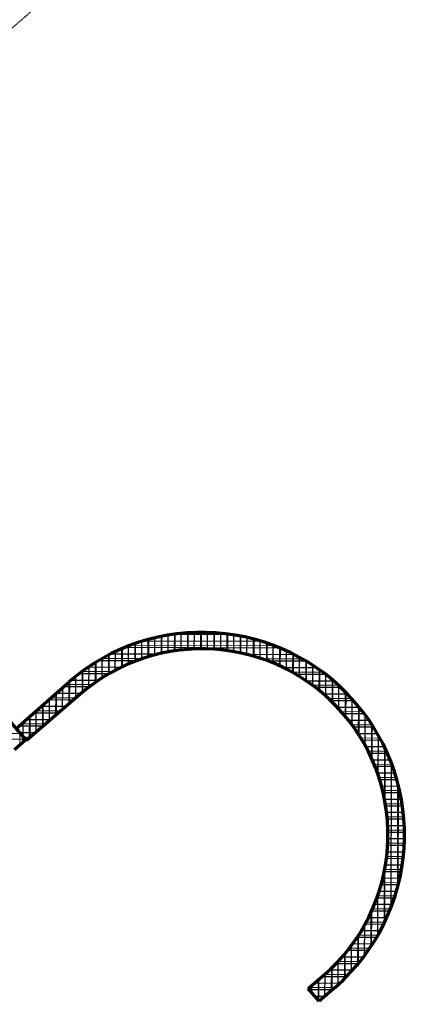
# Model space of a CAD drawing. Header units: millimetres. Extents: x 98667 to 994031, y -2704 to 533009.
# Tile 125 of 153: x 500140 to 505032, y 279707 to 291599. Entities that reach past the tile are written whole.
import ezdxf

# ---------------------------------------------------------------- set-up
doc = ezdxf.new("R2010")
doc.units = ezdxf.units.MM
doc.linetypes.add('AP03000E0$0$HIDDEN', pattern=[9.525, 6.35, -3.175])
doc.layers.add('A-WALL-FULL', color=6, linetype='Continuous', lineweight=70)
doc.layers.add('A-WALL-PATT', color=5, linetype='Continuous', lineweight=15)
doc.layers.add('A-WALL-PATT-50', color=5, linetype='Continuous')
doc.layers.add('AP03000E0$0$A-Slab Edge Guide', color=55, linetype='Continuous', lineweight=15, plot=False)

msp = doc.modelspace()

# ---------------------------------------------------------------- linework, layer by layer
at = {"layer": 'A-WALL-FULL', "color": 251, "linetype": 'ByBlock'}
for p, q in [((499317, 283933), (500215, 282900)), ((500096, 283037), (500733, 283600)), ((500863, 283449), (500222, 282892)), ((500222, 282892), (500096, 283037)), ((500215, 282900), (500075, 282779)), ((503621, 279897), (503811, 280062)), ((503752, 279746), (503621, 279897)), ((503947, 279916), (503752, 279746))]:
    msp.add_line(p, q, dxfattribs=at)
for radius, start, end in [(2445, 311.2133, 131), (2245, 311.0605, 131.0107)]:
    msp.add_arc((502337, 281755), radius, start, end, dxfattribs=at)
at = {"layer": 'A-WALL-PATT', "color": 251, "linetype": 'Continuous'}
for p, q in [((501696, 283907), (501696, 284115)), ((501855, 283948), (501855, 284152)), ((502014, 283977), (502014, 284179)), ((502172, 283994), (502173, 284195)), ((502411, 284199), (502275, 284199)), ((502331, 284000), (502332, 284200)), ((502490, 283995), (502490, 284195)), ((502649, 283978), (502649, 284180)), ((502807, 283950), (502808, 284154)), ((502966, 283910), (502966, 284118)), ((501378, 283785), (501379, 284005)), ((503212, 284038), (501474, 284043)), ((501537, 283853), (501538, 284066)), ((503124, 283857), (503125, 284070)), ((503283, 283791), (503284, 284009)), ((501623, 283884), (501136, 283885)), ((501219, 283702), (501220, 283930)), ((503549, 283878), (503062, 283880)), ((503442, 283709), (503442, 283936)), ((503600, 283611), (503601, 283848)), ((500901, 283481), (500902, 283735)), ((501060, 283602), (501061, 283841)), ((503758, 283492), (503759, 283744)), ((501261, 283726), (500891, 283727)), ((503793, 283719), (503423, 283720)), ((503917, 283350), (503918, 283620)), ((501012, 283568), (500697, 283569)), ((500742, 283343), (500743, 283609)), ((503986, 283560), (503671, 283561)), ((500818, 283410), (500518, 283410)), ((500583, 283205), (500583, 283468)), ((504145, 283400), (503863, 283401)), ((504075, 283176), (504076, 283473)), ((500424, 283067), (500424, 283327)), ((504233, 282956), (504234, 283297)), ((500264, 282928), (500265, 283186)), ((500636, 283251), (500339, 283252)), ((504278, 283241), (504019, 283242)), ((500454, 283093), (500161, 283094)), ((504390, 283082), (504147, 283083)), ((504391, 282660), (504392, 283079)), ((500146, 282979), (499901, 282980)), ((500142, 282837), (500142, 282984)), ((500272, 282935), (500185, 282935)), ((504484, 282923), (504253, 282924)), ((504548, 282139), (504550, 282793)), ((504564, 282764), (504342, 282765)), ((504629, 282605), (504414, 282606)), ((504682, 282446), (504472, 282447)), ((504704, 281146), (504708, 282351)), ((504723, 282288), (504517, 282288)), ((504753, 282129), (504550, 282129)), ((504772, 281970), (504571, 281971)), ((504781, 281811), (504581, 281812)), ((504779, 281652), (504579, 281653)), ((504768, 281494), (504566, 281494)), ((504545, 280705), (504546, 281359)), ((504745, 281335), (504542, 281336)), ((504712, 281176), (504506, 281177)), ((504668, 281018), (504457, 281018)), ((504385, 280420), (504386, 280839)), ((504611, 280859), (504395, 280860)), ((504542, 280701), (504319, 280701)), ((504226, 280203), (504227, 280544)), ((504459, 280542), (504226, 280543)), ((504066, 280027), (504067, 280325)), ((504361, 280384), (504114, 280384)), ((504244, 280225), (503980, 280226)), ((504105, 280067), (503817, 280068)), ((503907, 279881), (503908, 280152)), ((503748, 279750), (503749, 280008)), ((503939, 279909), (503635, 279909)), ((503757, 279750), (503748, 279750))]:
    msp.add_line(p, q, dxfattribs=at)
at = {"layer": 'A-WALL-PATT-50', "color": 251, "linetype": 'Continuous'}
for p, q in [((501611, 283880), (501612, 284090)), ((503062, 284090), (501624, 284094)), ((501690, 283905), (501691, 284113)), ((501770, 283927), (501770, 284134)), ((501849, 283947), (501850, 284151)), ((501929, 283963), (501929, 284166)), ((502717, 284170), (501970, 284172)), ((502008, 283976), (502009, 284178)), ((502088, 283986), (502088, 284187)), ((502167, 283994), (502167, 284194)), ((502246, 283998), (502247, 284198)), ((502326, 284000), (502326, 284200)), ((502405, 283999), (502406, 284199)), ((502484, 283995), (502485, 284196)), ((502564, 283989), (502564, 284189)), ((502643, 283979), (502644, 284181)), ((502722, 283967), (502723, 284169)), ((502802, 283951), (502802, 284155)), ((502881, 283933), (502882, 284139)), ((502960, 283912), (502961, 284119)), ((503040, 283887), (503040, 284097)), ((501373, 283783), (501373, 284002)), ((503282, 284010), (501404, 284015)), ((501452, 283819), (501453, 284035)), ((501532, 283851), (501532, 284064)), ((503119, 283859), (503120, 284071)), ((503198, 283828), (503199, 284043)), ((503278, 283793), (503278, 284012)), ((503357, 283755), (503357, 283977)), ((501545, 283856), (501088, 283857)), ((501134, 283651), (501135, 283884)), ((501214, 283699), (501214, 283927)), ((501799, 283935), (501232, 283936)), ((501293, 283743), (501294, 283967)), ((503453, 283930), (502886, 283932)), ((503597, 283850), (503139, 283852)), ((503436, 283712), (503437, 283939)), ((503515, 283666), (503516, 283897)), ((503595, 283615), (503595, 283851)), ((500895, 283477), (500896, 283731)), ((501361, 283777), (500964, 283778)), ((500975, 283540), (500976, 283786)), ((501055, 283598), (501055, 283837)), ((503721, 283771), (503323, 283772)), ((503674, 283558), (503675, 283802)), ((503753, 283497), (503754, 283748)), ((501086, 283619), (500756, 283620)), ((500816, 283408), (500817, 283670)), ((501212, 283698), (500854, 283699)), ((503830, 283691), (503472, 283692)), ((503928, 283611), (503598, 283612)), ((503832, 283429), (503833, 283689)), ((503911, 283355), (503912, 283625)), ((500657, 283270), (500658, 283534)), ((500975, 283540), (500666, 283541)), ((500736, 283339), (500737, 283604)), ((504016, 283532), (503708, 283533)), ((503991, 283273), (503991, 283555)), ((500786, 283382), (500487, 283383)), ((500498, 283131), (500498, 283393)), ((500877, 283461), (500576, 283462)), ((500577, 283200), (500578, 283463)), ((504097, 283452), (503805, 283453)), ((504170, 283373), (503893, 283373)), ((504070, 283182), (504070, 283479)), ((504149, 283080), (504150, 283396)), ((500695, 283303), (500398, 283304)), ((500418, 283062), (500419, 283322)), ((504237, 283293), (503971, 283294)), ((504228, 282965), (504229, 283304)), ((500513, 283145), (500219, 283145)), ((500259, 282924), (500260, 283181)), ((500604, 283224), (500308, 283225)), ((500339, 282993), (500339, 283252)), ((504299, 283214), (504043, 283214)), ((504356, 283134), (504108, 283135)), ((504307, 282831), (504308, 283202)), ((500422, 283065), (500130, 283066)), ((500180, 282941), (500180, 283111)), ((504408, 283054), (504167, 283055)), ((504386, 282672), (504387, 283087)), ((500209, 282907), (499963, 282908)), ((500331, 282986), (500140, 282987)), ((500179, 282870), (500180, 282941)), ((500240, 282907), (500209, 282907)), ((504456, 282975), (504221, 282976)), ((504465, 282470), (504466, 282957)), ((504499, 282895), (504270, 282896)), ((504539, 282816), (504315, 282817)), ((504543, 282169), (504545, 282805)), ((504576, 282737), (504355, 282737)), ((504609, 282657), (504392, 282658)), ((504639, 282578), (504425, 282578)), ((504619, 280878), (504624, 282619)), ((504666, 282498), (504455, 282499)), ((504690, 282419), (504481, 282419)), ((504711, 282339), (504504, 282340)), ((504699, 281125), (504702, 282372)), ((504729, 282260), (504524, 282260)), ((504744, 282180), (504541, 282181)), ((504757, 282101), (504555, 282102)), ((504767, 282022), (504566, 282022)), ((504774, 281942), (504574, 281943)), ((504779, 281863), (504579, 281863)), ((504780, 281664), (504780, 281833)), ((504781, 281783), (504581, 281784)), ((504778, 281625), (504578, 281625)), ((504781, 281704), (504581, 281705)), ((504773, 281545), (504572, 281546)), ((504754, 281387), (504551, 281387)), ((504764, 281466), (504563, 281467)), ((504740, 281307), (504537, 281308)), ((504539, 280694), (504541, 281329)), ((504705, 281149), (504498, 281149)), ((504724, 281228), (504519, 281229)), ((504459, 280542), (504461, 281028)), ((504683, 281069), (504474, 281070)), ((504631, 280911), (504417, 280911)), ((504659, 280990), (504447, 280991)), ((504380, 280412), (504381, 280827)), ((504600, 280831), (504383, 280832)), ((504300, 280298), (504301, 280668)), ((504529, 280673), (504304, 280674)), ((504566, 280752), (504345, 280753)), ((504220, 280196), (504221, 280535)), ((504488, 280594), (504258, 280594)), ((504141, 280105), (504141, 280420)), ((504395, 280435), (504153, 280436)), ((504443, 280514), (504208, 280515)), ((504061, 280022), (504062, 280319)), ((504342, 280356), (504093, 280357)), ((504221, 280197), (503954, 280198)), ((503981, 279946), (503982, 280228)), ((504284, 280277), (504027, 280277)), ((503822, 279807), (503823, 280073)), ((504153, 280118), (503874, 280119)), ((503902, 279876), (503903, 280147)), ((503664, 279848), (503664, 279934)), ((503997, 279960), (503694, 279961)), ((503743, 279757), (503743, 280003)), ((504078, 280039), (503785, 280040)), ((503907, 279881), (503634, 279882)), ((503816, 279802), (503703, 279802))]:
    msp.add_line(p, q, dxfattribs=at)
at = {"layer": 'AP03000E0$0$A-Slab Edge Guide', "color": 251, "linetype": 'AP03000E0$0$HIDDEN'}
msp.add_line((461999, 258423), (577470, 358800), dxfattribs=at)

doc.saveas('drawing.dxf')
